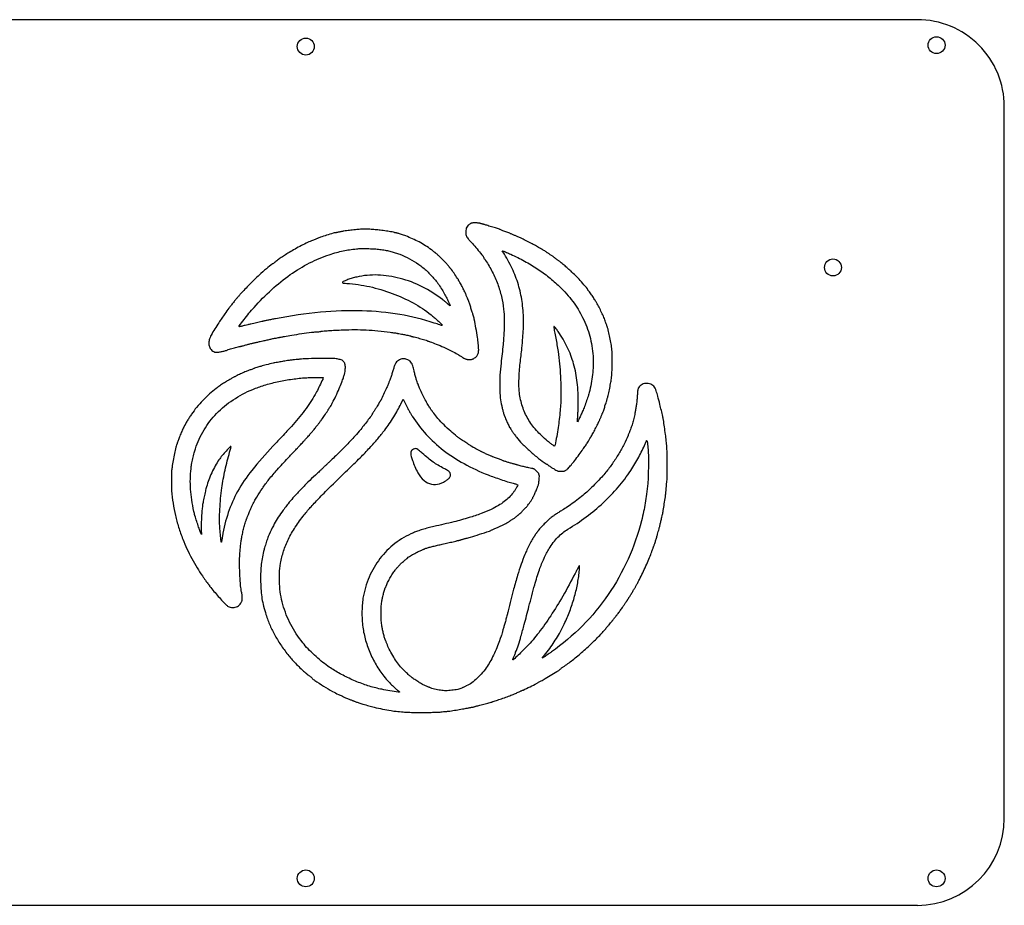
# Model space of a CAD drawing. Extents: x 5 to 268, y 5 to 120.
# Tile 2 of 2: x 140 to 268, y 5 to 120. Entities that reach past the tile are written whole.
import ezdxf

# ---------------------------------------------------------------- set-up
doc = ezdxf.new("R2010")
doc.units = 0
doc.header["$MEASUREMENT"] = 0
doc.layers.get('0').update_dxf_attribs({"linetype": 'CONTINUOUS'})

msp = doc.modelspace()

# ---------------------------------------------------------------- linework, layer by layer
at = {"color": 0}
for p, q in [((256.9, 120.28), (15.86, 120.28)), ((268.21, 16.38), (268.21, 108.97)), ((15.86, 5.08), (256.9, 5.08))]:
    msp.add_line(p, q, dxfattribs=at)
for points in [[(198.75, 93.75, 0.046555), (198.46, 93.53, 0.08357), (198.28, 93.3, 0.08225), (198.18, 93.03, 0.043864), (198.15, 92.66, 0.032468), (198.17, 92.33, 0.079231), (198.24, 92.1, 0.061978), (198.39, 91.88, 0.014221), (198.69, 91.53, -0.011032), (199.17, 91, -0.004946), (199.77, 90.27, -0.001101), (200.4, 89.51, -0.172236), (200.44, 89.4, 0.141614), (200.44, 89.39, 0.001115), (200.52, 89.26, 0.003955), (200.61, 89.12, 0.002518), (200.72, 88.96, -0.02963), (201.6, 87.47, -0.029681), (202.3, 85.89, -0.030129), (202.79, 84.26, -0.032907), (203.07, 82.63, -0.021473), (203.15, 81.29, -0.016143), (203.13, 79.82, -0.012414), (203, 78.01, -0.005293), (202.74, 75.6, 0.013249), (202.6, 74.05, 0.017528), (202.56, 72.64, 0.019502), (202.62, 71.38, 0.029811), (202.77, 70.29, 0.007584), (202.88, 69.83, 0.007487), (202.99, 69.36, 0.007589), (203.11, 68.96, 0.024607), (203.2, 68.69, -0.001027), (203.23, 68.63, -0.001365), (203.25, 68.58, -0.000963), (203.27, 68.53, -0.01377), (203.27, 68.52, 0.026358), (203.39, 68.23, 0.006008), (203.61, 67.75, 0.001369), (203.86, 67.24, 0.285518), (203.91, 67.21, -0.115815), (203.93, 67.21, -0.100468), (203.94, 67.2, -0.093274), (203.95, 67.18, -0.084461), (203.95, 67.16, 0.142873), (203.98, 67.07, 0.004278), (204.2, 66.72, 0.008871), (204.46, 66.35, 0.008685), (204.74, 65.98, 0.030655), (205.48, 65.12, 0.015554), (206.51, 64.14, 0.015526), (207.61, 63.21, 0.026327), (208.6, 62.51, -0.004422), (208.72, 62.44, -0.00626), (208.82, 62.37, -0.003758), (208.91, 62.31, -0.085111), (208.93, 62.29, 0.101101), (208.97, 62.24, 0.000889), (209.36, 62, 0.003476), (209.73, 61.78, 0.009287), (210, 61.62, 0.053281), (210.1, 61.58, 0.034129), (210.21, 61.55, 0.026333), (210.37, 61.54, 0.012123), (210.56, 61.53, 0.010277), (210.8, 61.54, 0.045503), (210.94, 61.56, 0.062517), (211.05, 61.6, 0.031529), (211.17, 61.67, 0.051743), (211.46, 61.91, 0.014944), (211.84, 62.34, 0.01221), (212.32, 62.92, 0.005749), (212.9, 63.7, 0.002741), (213.4, 64.39, 0.008976), (213.73, 64.86, 0.009818), (214.01, 65.31, 0.003808), (214.4, 65.95, 0.007761), (214.67, 66.43, 0.003987), (215, 67.05, 0.001652), (215.33, 67.67, 0.064208), (215.38, 67.81, -0.054263), (215.39, 67.83, -0.003374), (215.41, 67.88, -0.004962), (215.44, 67.93, -0.003658), (215.47, 67.99, 0.015513), (215.51, 68.07, 0.003709), (215.57, 68.22, 0.003808), (215.64, 68.38, 0.00376), (215.71, 68.54, -0.002275), (215.78, 68.71, -0.002039), (215.85, 68.89, -0.002044), (215.91, 69.04, -0.006399), (215.96, 69.15, 0.021132), (216.01, 69.26, 0.00378), (216.09, 69.49, 0.004077), (216.18, 69.75, 0.003671), (216.26, 70.03, -0.000657), (216.35, 70.31, -0.000653), (216.44, 70.59, -0.00064), (216.52, 70.83, -0.002559), (216.56, 70.98, 0.025424), (216.67, 71.37, 0.004015), (216.84, 72.14, 0.004804), (216.99, 72.96, 0.010107), (217.1, 73.59, 0.023539), (217.17, 74.41, 0.008787), (217.21, 75.57, 0.008698), (217.2, 76.73, 0.025719), (217.14, 77.51, 0.01125), (217.03, 78.29, 0.008165), (216.86, 79.14, 0.006935), (216.69, 79.92, 0.043539), (216.57, 80.3, -0.015221), (216.54, 80.37, -0.001329), (216.48, 80.53, -0.001744), (216.41, 80.73, -0.001355), (216.34, 80.95, 0.016936), (216.12, 81.53, 0.010095), (215.82, 82.2, 0.009972), (215.49, 82.88, 0.013627), (215.17, 83.47, 0.011102), (214.91, 83.88, 0.005875), (214.58, 84.38, 0.003195), (214.25, 84.87, 0.067142), (214.13, 85, -0.032802), (214.1, 85.02, -0.034881), (214.07, 85.06, -0.037259), (214.06, 85.09, -0.115124), (214.05, 85.11, 0.179748), (214, 85.26, 0.002635), (213.37, 85.98, 0.00789), (212.72, 86.69, 0.012504), (212.14, 87.28, 0.006263), (211.76, 87.63, 0.006902), (211.39, 87.96, 0.00584), (210.97, 88.33, 0.002798), (210.41, 88.78, 0.006436), (210.32, 88.86, 0.003049), (210.19, 88.95, 0.003021), (210.06, 89.05, 0.004272), (209.94, 89.13, -0.004267), (209.83, 89.21, -0.004962), (209.73, 89.29, -0.004431), (209.64, 89.35, -0.029458), (209.6, 89.39, 0.043986), (209.56, 89.43, 0.004124), (209.44, 89.51, 0.005266), (209.3, 89.6, 0.004117), (209.14, 89.7, -0.003754), (208.99, 89.8, -0.004848), (208.85, 89.89, -0.003716), (208.73, 89.97, -0.042269), (208.69, 90, 0.056677), (208.6, 90.08, 0.002318), (208.23, 90.3, 0.003717), (207.77, 90.56, 0.001983), (207.2, 90.89, 0.008045), (206.63, 91.2, 0.004462), (205.93, 91.56, 0.004172), (205.26, 91.89, 0.016182), (204.83, 92.08, -0.003104), (204.67, 92.15, -0.001901), (204.49, 92.22, -0.001905), (204.3, 92.3, -0.003391), (204.15, 92.37, 0.00944), (203.99, 92.44, 0.003313), (203.75, 92.54, 0.003288), (203.48, 92.64, 0.003844), (203.22, 92.74, -0.003041), (202.99, 92.82, -0.004371), (202.78, 92.9, -0.002377), (202.61, 92.97, -0.067431), (202.57, 92.99, 0.08296), (202.52, 93.02, 0.001674), (202.28, 93.1, 0.003913), (202, 93.19, 0.002614), (201.67, 93.29, -0.001101), (201.33, 93.39, -0.001258), (201.01, 93.49, -0.001136), (200.74, 93.57, -0.007145), (200.6, 93.62, 0.008517), (200.5, 93.65, 0.007081), (200.39, 93.68, 0.00716), (200.29, 93.71, 0.019171), (200.21, 93.72, -0.013987), (200.15, 93.74, -0.00913), (200.08, 93.76, -0.009185), (200, 93.78, -0.017302), (199.95, 93.8, 0.061624), (199.87, 93.81, 0.009671), (199.73, 93.83, 0.010624), (199.55, 93.84, 0.009092), (199.36, 93.84, 0.009082), (199.13, 93.84, 0.028652), (198.97, 93.82, 0.042285), (198.85, 93.79, 0.056875)], [(183.8, 92.96, 0.003256), (183.39, 92.92, 0.004641), (183.02, 92.87, 0.004641), (182.65, 92.82, 0.003255), (182.23, 92.76, 0.00642), (182.16, 92.74, 0.001593), (182.04, 92.72, 0.001629), (181.9, 92.69, 0.001633), (181.76, 92.66, -0.002724), (181.61, 92.63, -0.002266), (181.46, 92.61, -0.002287), (181.32, 92.58, -0.006199), (181.22, 92.56, 0.034581), (180.88, 92.49, 0.003154), (180.05, 92.24, 0.003619), (179.24, 91.98, 0.026199), (178.86, 91.83, -0.005277), (178.74, 91.78, -0.001166), (178.55, 91.7, -0.001212), (178.33, 91.61, -0.001166), (178.1, 91.51, 0.015159), (177.39, 91.2, 0.00906), (176.56, 90.78, 0.008985), (175.73, 90.33, 0.012876), (175.02, 89.9, 0.003238), (174.42, 89.51, 0.004356), (173.89, 89.15, 0.002486), (173.44, 88.84, 0.060652), (173.33, 88.74, -0.043694), (173.3, 88.71, -0.0054), (173.22, 88.65, -0.006345), (173.12, 88.57, -0.005208), (173.01, 88.5, 0.022618), (172.21, 87.88, 0.012111), (171.26, 87.04, 0.010271), (170.19, 86, 0.006298), (168.96, 84.73, 0.009076), (168.9, 84.67, 0.002043), (168.81, 84.56, 0.002118), (168.71, 84.44, 0.00205), (168.61, 84.32, -0.001462), (168.51, 84.2, -0.002119), (168.42, 84.1, -0.001069), (168.35, 84.01, -0.035626), (168.33, 83.99, 0.045035), (168.24, 83.9, 0.001557), (167.93, 83.51, 0.003278), (167.61, 83.1, 0.004908), (167.34, 82.74, 0.003013), (166.82, 82.03, 0.005786), (166.41, 81.45, 0.005511), (166.01, 80.85, 0.002467), (165.49, 80.05, 0.021668), (165.03, 79.25, 0.054749), (164.78, 78.62, 0.077224), (164.72, 78.1, 0.099671), (164.84, 77.64, 0.058372), (165.01, 77.36, 0.082205), (165.23, 77.16, 0.082508), (165.5, 77.05, 0.059266), (165.82, 77.01, 0.051331), (166.03, 77.03, 0.006459), (166.46, 77.13, 0.006668), (166.9, 77.23, 0.047712), (167.1, 77.31, -0.04378), (167.23, 77.36, -0.000894), (167.89, 77.54, -0.001943), (168.52, 77.71, -0.013801), (168.83, 77.78, 0.00885), (168.94, 77.81, 0.004769), (169.08, 77.84, 0.002242), (169.3, 77.9, 0.000298), (169.76, 78.03, -0.004083), (169.96, 78.08, -0.002763), (170.19, 78.14, -0.002784), (170.41, 78.2, -0.005555), (170.59, 78.24, 0.00193), (170.77, 78.27, 0.001022), (170.98, 78.32, 0.001017), (171.2, 78.37, 0.001575), (171.39, 78.42, -0.002027), (171.78, 78.51, -0.000868), (172.31, 78.62, -0.000695), (172.81, 78.74, -0.005144), (173.05, 78.79, -0.002113), (173.25, 78.83, -0.001067), (173.5, 78.87, -0.001001), (173.73, 78.92, -0.003805), (173.88, 78.94, 0.005624), (173.97, 78.96, 0.00089), (174.14, 78.99, 0.000987), (174.35, 79.03, 0.000863), (174.56, 79.07, -0.009833), (175.51, 79.24, -0.003984), (176.81, 79.44, -0.003173), (178.08, 79.61, -0.024297), (178.68, 79.66, 0.014118), (178.84, 79.67, 0.006162), (179.05, 79.69, 0.004392), (179.25, 79.72, 0.046523), (179.33, 79.74, -0.060158), (179.53, 79.78, -0.00216), (180.29, 79.83, -0.004006), (181.18, 79.89, -0.002964), (182.17, 79.93, -0.011028), (183.69, 79.96, -0.011632), (185.2, 79.92, -0.011389), (186.72, 79.81, -0.00969), (188.33, 79.62, -0.001425), (188.63, 79.58, -0.002061), (188.9, 79.54, -0.001056), (189.13, 79.51, -0.033919), (189.18, 79.5, 0.021936), (189.22, 79.49, 0.005146), (189.29, 79.47, 0.005293), (189.37, 79.46, 0.00518), (189.46, 79.45, -0.014477), (189.79, 79.39, -0.003859), (190.32, 79.28, -0.001691), (190.88, 79.16, -0.066598), (191, 79.12, 0.038268), (191.04, 79.1, 0.012872), (191.1, 79.08, 0.012721), (191.18, 79.06, 0.014227), (191.25, 79.04, -0.021159), (191.63, 78.96, -0.004481), (192.3, 78.78, -0.001867), (193, 78.58, -0.091739), (193.12, 78.51, 0.067811), (193.16, 78.5, 0.00578), (193.26, 78.46, 0.007566), (193.37, 78.42, 0.005789), (193.5, 78.38, -0.021762), (194.29, 78.09, -0.009376), (195.31, 77.66, -0.009421), (196.32, 77.17, -0.019243), (197.09, 76.75, -0.000307), (197.22, 76.67, -0.000113), (197.4, 76.57, -0.000112), (197.59, 76.45, -0.000135), (197.77, 76.34, 0.008378), (198.05, 76.18, 0.051314), (198.2, 76.12, 0.060343), (198.35, 76.09, 0.01411), (198.6, 76.08, 0.010607), (198.83, 76.09, 0.043969), (198.97, 76.1, 0.060045), (199.08, 76.14, 0.032544), (199.2, 76.21, 0.060052), (199.57, 76.52, 0.114902), (199.76, 76.86, 0.078268), (199.83, 77.33, 0.017392), (199.78, 78.14, 0.016635), (199.68, 78.95, 0.005299), (199.48, 80.14, 0.004316), (199.26, 81.32, 0.033331), (199.11, 81.86, 0.000837), (199.1, 81.88, 0.000347), (199.09, 81.92, 0.000344), (199.08, 81.95, 0.000444), (199.07, 81.98, -0.009395), (199.05, 82.04, -0.000344), (198.99, 82.24, -0.000628), (198.91, 82.48, -0.000441), (198.83, 82.76, 0.001829), (198.75, 83.03, 0.002326), (198.67, 83.29, 0.001818), (198.6, 83.5, 0.019275), (198.56, 83.58, -0.001898), (198.54, 83.64, -0.002461), (198.52, 83.69, -0.00185), (198.51, 83.73, -0.022114), (198.5, 83.74, 0.028362), (198.5, 83.76, 0.001193), (198.47, 83.82, 0.002054), (198.44, 83.89, 0.001458), (198.41, 83.97, -0.002549), (198.36, 84.07, -0.000777), (198.29, 84.23, -0.000778), (198.22, 84.41, -0.00085), (198.15, 84.58, 0.015184), (197.96, 84.99, 0.005903), (197.68, 85.55, 0.003156), (197.39, 86.1, 0.07129), (197.28, 86.25, -0.030506), (197.26, 86.27, -0.031089), (197.24, 86.31, -0.032708), (197.22, 86.33, -0.099933), (197.22, 86.36, 0.149248), (197.19, 86.46, 0.001472), (196.73, 87.13, 0.002954), (196.3, 87.77, 0.06199), (196.14, 87.94, -0.035324), (196.11, 87.97, -0.007076), (196.06, 88.03, -0.007447), (196.01, 88.1, -0.006888), (195.95, 88.17, 0.029064), (195.68, 88.5, 0.006572), (195.17, 89.03, 0.006545), (194.65, 89.55, 0.029521), (194.33, 89.83, -0.006), (194.27, 89.88, -0.007409), (194.22, 89.92, -0.006226), (194.17, 89.96, -0.053146), (194.15, 89.98, 0.068782), (194.13, 90, 0.001326), (194, 90.1, 0.003176), (193.85, 90.22, 0.00212), (193.68, 90.35, 0.019122), (192.91, 90.88, 0.018889), (192.1, 91.36, 0.018604), (191.24, 91.77, 0.017294), (190.34, 92.14, 0.000935), (189.79, 92.33, 0.007033), (189.53, 92.42, 0.014491), (189.35, 92.47, 0.016441), (189.18, 92.51, -0.009402), (189.12, 92.53, -0.004676), (189.05, 92.54, -0.004639), (188.97, 92.56, -0.006797), (188.9, 92.58, 0.032195), (188.56, 92.66, 0.004235), (187.82, 92.78, 0.005347), (187.03, 92.89, 0.009124), (186.37, 92.96, 0.009223), (185.68, 93.01, 0.01359), (185.07, 93.03, 0.013816), (184.47, 93.01, 0.010012)], [(187.15, 90.38, -0.011099), (187.81, 90.27, -0.013963), (188.41, 90.13, -0.014481), (188.98, 89.96, -0.013772), (189.56, 89.76, -0.031284), (190.85, 89.18, -0.032936), (192.03, 88.45, -0.032851), (193.11, 87.56, -0.030789), (194.08, 86.53, -0.018095), (194.52, 85.97, -0.013483), (194.96, 85.32, -0.013568), (195.36, 84.65, -0.019641), (195.67, 84.04, 0.000202), (195.76, 83.86, 0.000166), (195.85, 83.67, 0.000167), (195.93, 83.49, 0.000444), (195.99, 83.36, -0.005295), (196.04, 83.26, -0.007415), (196.08, 83.17, -0.004723), (196.11, 83.09, -0.092937), (196.11, 83.07, -0.612813), (196.1, 83.06, -0.008583), (196.03, 83.12, -0.01261), (195.94, 83.19, -0.006836), (195.83, 83.29, 0.007855), (195.69, 83.41, 0.003622), (195.51, 83.56, 0.003586), (195.32, 83.72, 0.004966), (195.14, 83.86, 0.048664), (192.48, 85.54, 0.052306), (189.6, 86.63, 0.05492), (186.7, 87.06, 0.066051), (183.96, 86.8, 0.015004), (183.37, 86.65, 0.015503), (182.8, 86.46, 0.013491), (182.32, 86.27, 0.096032), (182.12, 86.13, 0.246438), (182.1, 86.08, 0.287203), (182.14, 86.04, 0.046421), (182.29, 86.01, 0.003788), (182.67, 85.98, -0.037512), (185.63, 85.55, -0.034207), (188.58, 84.67, -0.034919), (191.31, 83.43, -0.044334), (193.63, 81.89, -0.010254), (194.04, 81.55, -0.006926), (194.49, 81.15, -0.005238), (194.9, 80.77, -0.04715), (195.06, 80.58, -0.36377), (195.05, 80.53, -0.261815), (194.99, 80.51, -0.023125), (194.77, 80.58, -0.00116), (194.06, 80.81, 0.041397), (189.58, 81.93, 0.033644), (184.66, 82.4, 0.0307), (179.27, 82.22, 0.023171), (173.4, 81.38, 0.001272), (172.87, 81.28, 0.001554), (172.38, 81.18, 0.001298), (171.96, 81.09, 0.011024), (171.77, 81.05, -0.004813), (171.6, 81.01, -0.000946), (171.29, 80.94, -0.001003), (170.93, 80.86, -0.00093), (170.57, 80.77, 0.002094), (170.18, 80.69, 0.00185), (169.79, 80.59, 0.001857), (169.43, 80.51, 0.005645), (169.19, 80.45, -0.006478), (169.01, 80.4, -0.010151), (168.85, 80.36, -0.004628), (168.72, 80.34, -0.245791), (168.69, 80.35, -0.373099), (168.69, 80.45, -0.002235), (169.3, 81.26, -0.00853), (169.95, 82.09, -0.009644), (170.61, 82.86, -0.027385), (172.9, 85.17, -0.031498), (175.32, 87.11, -0.033295), (177.84, 88.63, -0.039795), (180.39, 89.7, -0.01053), (181.34, 90, -0.015368), (182.2, 90.21, -0.016109), (183.03, 90.36, -0.013489), (183.92, 90.47, -0.022706), (184.59, 90.51, -0.008594), (185.53, 90.5, -0.008623), (186.47, 90.45, -0.021871)], [(204.01, 89.76, -0.019494), (205.8, 88.87, -0.021829), (207.45, 87.88, -0.022566), (208.96, 86.78, -0.024309), (210.33, 85.58, -0.017954), (211.26, 84.61, -0.021463), (212.06, 83.63, -0.022186), (212.75, 82.61, -0.021998), (213.35, 81.53, -0.024103), (213.88, 80.33, -0.025713), (214.28, 79.11, -0.025456), (214.56, 77.84, -0.022672), (214.72, 76.5, -0.024465), (214.74, 75.5, -0.018322), (214.67, 74.4, -0.017383), (214.52, 73.24, -0.016086), (214.28, 72.06, -0.016858), (214.12, 71.47, -0.007751), (213.87, 70.72, -0.007764), (213.6, 69.96, -0.013448), (213.34, 69.34, -0.004699), (213.12, 68.85, -0.005519), (212.91, 68.39, -0.001159), (212.7, 67.98, -0.5584), (212.68, 67.97, -0.174936), (212.67, 67.99, -0.001543), (212.68, 68.11, -0.005094), (212.69, 68.25, -0.003237), (212.7, 68.42, 0.008798), (212.72, 68.66, 0.001904), (212.74, 69.07, 0.001986), (212.76, 69.54, 0.001898), (212.77, 70.03, 0.030392), (212.69, 72.76, 0.040467), (212.26, 75.21, 0.043179), (211.48, 77.42, 0.043566), (210.33, 79.47, 0.004345), (210.02, 79.92, 0.016494), (209.81, 80.19, 0.018393), (209.66, 80.36, 0.422615), (209.6, 80.36, 0.238702), (209.59, 80.33, 0.001784), (209.64, 80.03, 0.006106), (209.7, 79.69, 0.003817), (209.77, 79.28, -0.009536), (210.09, 77.53, -0.012222), (210.32, 75.91, -0.012551), (210.45, 74.31, -0.011092), (210.52, 72.64, -0.005764), (210.53, 71.4, -0.010626), (210.5, 70.39, -0.01115), (210.43, 69.42, -0.007153), (210.31, 68.29, -0.007016), (210.16, 67.22, -0.005676), (209.98, 66.07, -0.001768), (209.78, 64.96, -0.139564), (209.7, 64.81, -0.38439), (209.66, 64.8, -0.003117), (209.36, 65.03, -0.008767), (209, 65.3, -0.005111), (208.59, 65.64, -0.040243), (207.17, 67.04, -0.052176), (206.14, 68.54, -0.053936), (205.46, 70.17, -0.047666), (205.1, 71.98, -0.021575), (205.07, 72.69, -0.011267), (205.08, 73.56, -0.010351), (205.13, 74.54, -0.008804), (205.23, 75.58, 0.00212), (205.45, 77.55, 0.006047), (205.57, 78.93, 0.008426), (205.64, 80.01, 0.011322), (205.66, 80.98, 0.031617), (205.51, 83.34, 0.037242), (205.07, 85.54, 0.037093), (204.3, 87.64, 0.030931), (203.18, 89.76), (202.9, 90.22), (203.09, 90.15, -0.013269), (203.2, 90.11, -0.001713), (203.44, 90.01, -0.001999), (203.71, 89.89, -0.001667)], [(176.77, 76.13, 0.002622), (176.3, 76.08, 0.003052), (175.86, 76.04, 0.003061), (175.42, 75.99, 0.002668), (174.96, 75.93, 0.007769), (174.61, 75.87, 0.001554), (173.97, 75.76, 0.001068), (173.33, 75.65, 0.016778), (173.11, 75.61, 0.002399), (172.2, 75.38, 0.004865), (171.49, 75.18, 0.005269), (170.95, 75.03, 0.029632), (170.67, 74.93, -0.011776), (170.58, 74.89, -0.001949), (170.4, 74.82, -0.00214), (170.2, 74.75, -0.001891), (169.99, 74.67, 0.014673), (169.57, 74.51, 0.005149), (168.99, 74.26, 0.004737), (168.42, 74, 0.022258), (168.1, 73.83, -0.004992), (168.04, 73.8, -0.000582), (167.9, 73.72, -0.000699), (167.73, 73.63, -0.000572), (167.56, 73.53, 0.012038), (167.13, 73.28, 0.007302), (166.64, 72.98, 0.007167), (166.14, 72.64, 0.009091), (165.69, 72.32, 0.022698), (164.82, 71.6, 0.018078), (163.95, 70.75, 0.018163), (163.14, 69.85, 0.023825), (162.48, 68.97, 0.007187), (162.2, 68.55, 0.006233), (161.92, 68.11, 0.002213), (161.67, 67.68, 0.134539), (161.65, 67.6, -0.092576), (161.64, 67.57, -0.030154), (161.63, 67.54, -0.028873), (161.6, 67.5, -0.028814), (161.58, 67.47, 0.072246), (161.46, 67.29, 0.004523), (161.21, 66.72, 0.007418), (160.95, 66.12, 0.013991), (160.77, 65.63, -0.001608), (160.69, 65.41, -0.002068), (160.62, 65.21, -0.001581), (160.56, 65.04, -0.017933), (160.54, 64.98, 0.050108), (160.43, 64.65, 0.005047), (160.26, 63.86, 0.006625), (160.09, 62.94, 0.006857), (159.94, 62.04, 0.024931), (159.88, 61.48, 0.006978), (159.86, 60.59, 0.00732), (159.85, 59.68, 0.016734), (159.88, 59, 0.018121), (160.07, 57.37, 0.019607), (160.37, 55.8, 0.01951), (160.79, 54.26, 0.017575), (161.34, 52.69, 0.015414), (161.88, 51.46, 0.012935), (162.51, 50.19, 0.013153), (163.2, 48.98, 0.01845), (163.88, 47.94, -0.001618), (164, 47.77, -0.001355), (164.12, 47.59, -0.001367), (164.24, 47.42, -0.003753), (164.32, 47.3, 0.011629), (164.38, 47.21, 0.01704), (164.44, 47.13, 0.012485), (164.49, 47.07, 0.208548), (164.52, 47.06, -0.153602), (164.53, 47.06, -0.097993), (164.55, 47.04, -0.080563), (164.56, 47.02, -0.062298), (164.56, 47, 0.119751), (164.57, 46.96, 0.030188), (164.6, 46.92, 0.029061), (164.64, 46.86, 0.025743), (164.69, 46.81, -0.016135), (164.73, 46.76, -0.021049), (164.78, 46.72, -0.019212), (164.81, 46.68, -0.148847), (164.81, 46.65, 0.175334), (164.85, 46.56, 0.001409), (165.39, 45.91, 0.005481), (165.96, 45.25, 0.006213), (166.52, 44.63, 0.011398), (166.96, 44.18, 0.056932), (167.23, 43.96, 0.087789), (167.49, 43.86, 0.050242), (167.83, 43.82, 0.046975), (168.17, 43.85, 0.071686), (168.44, 43.95, 0.074032), (168.68, 44.12, 0.053858), (168.88, 44.37, 0.020431), (168.99, 44.54, 0.069513), (169.03, 44.66, 0.050872), (169.05, 44.8, 0.00746), (169.05, 45.1, 0.010431), (169.05, 45.31, 0.009155), (169.04, 45.52, 0.00924), (169.02, 45.7, 0.02709), (168.99, 45.83, -0.03454), (168.86, 46.64, -0.009266), (168.77, 47.92, -0.00979), (168.72, 49.31, -0.015629), (168.74, 50.49, -0.008967), (168.78, 51.09, -0.006927), (168.84, 51.74, -0.007029), (168.92, 52.38, -0.011065), (169.01, 52.92, -0.009515), (169.13, 53.52, -0.006766), (169.29, 54.19, -0.006222), (169.45, 54.8, -0.027909), (169.57, 55.15, 0.001522), (169.58, 55.18, 0.001657), (169.6, 55.21, 0.001553), (169.61, 55.24, 0.008172), (169.61, 55.25, -0.008855), (169.62, 55.27, -0.001679), (169.63, 55.29, -0.001792), (169.64, 55.32, -0.001645), (169.65, 55.35, 0.007385), (169.67, 55.4, 0.000465), (169.73, 55.55, 0.000685), (169.79, 55.73, 0.000509), (169.87, 55.93, -0.017227), (170.06, 56.41, -0.00798), (170.34, 57.01, -0.007928), (170.66, 57.63, -0.011562), (170.95, 58.17, -0.019537), (171.69, 59.31, -0.016187), (172.55, 60.47, -0.013632), (173.62, 61.74, -0.007449), (175.01, 63.24, 0.000104), (175.36, 63.61, 0.000096), (175.71, 63.99, 0.000096), (176.03, 64.33, 0.000317), (176.24, 64.55, -0.000186), (176.4, 64.71, -0.000283), (176.53, 64.86, -0.000099), (176.65, 64.98, -0.007411), (176.67, 65, 0.012998), (176.69, 65.02, 0.000062), (176.89, 65.24, 0.000288), (177.11, 65.49, 0.000182), (177.38, 65.78, 0.002658), (177.8, 66.25, 0.005662), (178.12, 66.62, 0.006132), (178.41, 66.98, 0.003742), (178.75, 67.41, -0.000827), (178.84, 67.52, -0.000411), (178.94, 67.65, -0.000407), (179.05, 67.79, -0.000598), (179.15, 67.92, 0.013354), (179.39, 68.24, 0.003149), (179.79, 68.81, 0.000589), (180.22, 69.43, 0.15152), (180.24, 69.5, -0.134264), (180.24, 69.52, -0.003577), (180.3, 69.61, -0.007235), (180.36, 69.71, -0.004861), (180.44, 69.82, 0.028018), (180.79, 70.41, 0.008882), (181.25, 71.32, 0.009185), (181.7, 72.3, 0.016321), (182.02, 73.12, 0.006519), (182.23, 73.7, 0.015796), (182.36, 74.14, 0.020554), (182.44, 74.5, 0.024492), (182.48, 74.85, 0.058242), (182.46, 75.4, 0.132368), (182.29, 75.77, 0.131474), (181.96, 76.01, 0.057097), (181.42, 76.15, 0.032933), (180.81, 76.2, 0.002933), (179.24, 76.2, 0.003865), (177.69, 76.18, 0.016875)], [(189.7, 76.11, 0.050287), (189.38, 75.96, 0.081143), (189.14, 75.76, 0.071294), (188.97, 75.48, 0.030901), (188.81, 75.07, -0.000025), (188.77, 74.94, -0.000006), (188.7, 74.72, -0.000007), (188.63, 74.47, -0.000007), (188.55, 74.22, -0.004021), (188.47, 73.98, -0.004261), (188.39, 73.74, -0.004068), (188.32, 73.53, -0.019416), (188.28, 73.42, 0.007161), (188.23, 73.31, 0.00191), (188.16, 73.14, 0.001936), (188.08, 72.94, 0.001996), (188, 72.74, -0.014169), (187.8, 72.27, -0.003748), (187.46, 71.54, -0.000947), (187.09, 70.76, -0.123422), (187.02, 70.68, 0.099855), (187, 70.66, 0.005319), (186.95, 70.58, 0.008174), (186.9, 70.48, 0.00585), (186.85, 70.38, -0.015812), (186.72, 70.15, -0.006823), (186.54, 69.85, -0.006419), (186.33, 69.52, -0.00596), (186.11, 69.19, 0.007151), (186.05, 69.11, 0.010126), (186.01, 69.03, 0.006598), (185.97, 68.97, 0.127719), (185.97, 68.94, -0.162147), (185.94, 68.87, -0.000868), (185.47, 68.25, -0.00412), (184.98, 67.61, -0.004465), (184.49, 66.99, -0.014491), (183.72, 66.09, -0.007287), (182.69, 64.99, -0.00691), (181.53, 63.83, -0.006914), (180.34, 62.69, 0.001052), (180.04, 62.41, 0.001102), (179.75, 62.14, 0.001056), (179.5, 61.9, 0.004895), (179.35, 61.76, -0.004484), (179.22, 61.63, -0.00143), (179.02, 61.44, -0.001427), (178.8, 61.23, -0.001592), (178.58, 61.03, 0.009352), (177.62, 60.12, 0.006973), (176.6, 59.07, 0.007), (175.67, 58.07, 0.017788), (175.04, 57.31, 0.008557), (174.21, 56.21, 0.018887), (173.62, 55.34, 0.02004), (173.12, 54.45, 0.010921), (172.58, 53.33, 0.021708), (172.42, 52.93, 0.005245), (172.19, 52.26, 0.005497), (171.97, 51.58, 0.017035), (171.85, 51.12, 0.015443), (171.65, 50.14, 0.017795), (171.52, 49.21, 0.017164), (171.46, 48.23, 0.012674), (171.46, 47.15, 0.014038), (171.52, 45.98, 0.021294), (171.64, 44.96, 0.02182), (171.85, 43.97, 0.015815), (172.16, 42.89, 0.023633), (172.69, 41.48, 0.024389), (173.35, 40.14, 0.023642), (174.16, 38.83, 0.019603), (175.14, 37.52, 0.015393), (175.57, 37.01, 0.008482), (176.14, 36.41, 0.008447), (176.72, 35.84, 0.019133), (177.17, 35.43, -0.004995), (177.26, 35.36, -0.00582), (177.35, 35.29, -0.005201), (177.42, 35.22, -0.034623), (177.45, 35.19, 0.04921), (177.48, 35.15, 0.005268), (177.57, 35.08, 0.006445), (177.68, 35, 0.005143), (177.8, 34.91, -0.004648), (177.92, 34.82, -0.005855), (178.03, 34.74, -0.004729), (178.12, 34.66, -0.045803), (178.15, 34.63, 0.073922), (178.51, 34.32, 0.00507), (179.66, 33.59, 0.007629), (180.82, 32.9, 0.026748), (181.59, 32.51, -0.003116), (181.73, 32.44, -0.001192), (181.92, 32.36, -0.00118), (182.13, 32.26, -0.001449), (182.32, 32.17, 0.006462), (182.52, 32.08, 0.004468), (182.75, 31.98, 0.004506), (182.97, 31.89, 0.009212), (183.15, 31.82, -0.003084), (183.31, 31.76, -0.00304), (183.46, 31.7, -0.002987), (183.6, 31.65, -0.011639), (183.68, 31.61, 0.027378), (183.84, 31.55, 0.002806), (184.23, 31.42, 0.002726), (184.78, 31.25, 0.000958), (185.56, 31.02, 0.019284), (186.23, 30.84, 0.004781), (187.33, 30.61, 0.00473), (188.44, 30.4, 0.020141), (189.11, 30.31, 0.004486), (189.99, 30.23, 0.008398), (190.7, 30.19, 0.007921), (191.44, 30.17, 0.003528), (192.42, 30.16, 0.003353), (193.11, 30.16, 0.003315), (193.81, 30.18, 0.003308), (194.42, 30.2, 0.011818), (194.81, 30.22, -0.000049), (195.1, 30.25, -0.000055), (195.39, 30.28, -0.000051), (195.63, 30.3, -0.000286), (195.76, 30.31, 0.017955), (196.08, 30.35, 0.001478), (196.89, 30.48, 0.002194), (197.73, 30.62, 0.004607), (198.38, 30.74, -0.001394), (198.59, 30.78, -0.001631), (198.79, 30.82, -0.001438), (198.96, 30.85, -0.009988), (199.04, 30.86, 0.021416), (199.12, 30.87, 0.005313), (199.24, 30.9, 0.005424), (199.38, 30.94, 0.005417), (199.52, 30.98, -0.004642), (199.7, 31.03, -0.001159), (200, 31.11, -0.001184), (200.34, 31.2, -0.00119), (200.69, 31.29, 0.002055), (201.01, 31.37, 0.002747), (201.31, 31.45, 0.001916), (201.56, 31.52, 0.028412), (201.64, 31.55, -0.013427), (201.73, 31.58, -0.000833), (201.98, 31.67, -0.001234), (202.28, 31.78, -0.000914), (202.62, 31.89, 0.004917), (203.36, 32.15, 0.006276), (204.03, 32.4, 0.006947), (204.62, 32.64, 0.012618), (205.09, 32.85, -0.003078), (205.25, 32.92, -0.004639), (205.39, 32.99, -0.001937), (205.51, 33.04, -0.102807), (205.53, 33.05, 0.114758), (205.61, 33.06, 0.000353), (206.51, 33.51, 0.000314), (207.42, 33.95, 0.130867), (207.47, 34, -0.114071), (207.49, 34.02, -0.002825), (207.62, 34.1, -0.005958), (207.77, 34.18, -0.004005), (207.95, 34.27, 0.015335), (208.47, 34.56, 0.003592), (209.34, 35.08, 0.00148), (210.24, 35.64, 0.070315), (210.41, 35.78, -0.048531), (210.45, 35.81, -0.003474), (210.56, 35.9, -0.004859), (210.69, 35.99, -0.00365), (210.84, 36.09, 0.019877), (212.03, 36.97, 0.011416), (213.39, 38.11, 0.011335), (214.73, 39.34, 0.016821), (215.84, 40.48, 0.002807), (216.18, 40.87, 0.003073), (216.52, 41.25, 0.00319), (216.8, 41.58, 0.00984), (216.99, 41.81, -0.003739), (217.07, 41.91, -0.004548), (217.15, 42.01, -0.003849), (217.21, 42.08, -0.031473), (217.24, 42.11, 0.037758), (217.27, 42.15, 0.004048), (217.34, 42.23, 0.004964), (217.42, 42.33, 0.003976), (217.5, 42.45, -0.003285), (217.59, 42.56, -0.003785), (217.67, 42.67, -0.003401), (217.74, 42.75, -0.02194), (217.78, 42.8, 0.032001), (217.91, 42.95, 0.002592), (218.21, 43.37, 0.003858), (218.53, 43.81, 0.008605), (218.75, 44.15, -0.003697), (218.85, 44.3, -0.004646), (218.95, 44.44, -0.003744), (219.03, 44.55, -0.036304), (219.06, 44.59, 0.036717), (219.09, 44.63, 0.01231), (219.13, 44.69, 0.012174), (219.17, 44.75, 0.01362), (219.21, 44.82, -0.015757), (219.25, 44.9, -0.006351), (219.31, 45, -0.006277), (219.38, 45.11, -0.007912), (219.45, 45.2, 0.012763), (219.53, 45.32, 0.004029), (219.64, 45.5, 0.004021), (219.76, 45.71, 0.004454), (219.88, 45.91, -0.002893), (219.99, 46.1, -0.003777), (220.09, 46.27, -0.002812), (220.17, 46.41, -0.034732), (220.21, 46.46, 0.050292), (220.25, 46.52, 0.000983), (220.42, 46.85, 0.00235), (220.62, 47.23, 0.001573), (220.85, 47.67, 0.00726), (221.27, 48.53, 0.006259), (221.69, 49.45, 0.006457), (222.06, 50.33, 0.011494), (222.34, 51.06, -0.001557), (222.41, 51.25, -0.001402), (222.48, 51.44, -0.001404), (222.55, 51.62, -0.004436), (222.59, 51.74, 0.011596), (222.64, 51.86, 0.003159), (222.7, 52.05, 0.003194), (222.78, 52.27, 0.003318), (222.84, 52.49, -0.000045), (222.91, 52.72, -0.000036), (222.99, 52.96, -0.000036), (223.05, 53.18, -0.000094), (223.1, 53.34, 0.005468), (223.2, 53.69, 0.004713), (223.3, 54.06, 0.004264), (223.4, 54.47, 0.002948), (223.51, 54.93, -0.000185), (223.57, 55.17, -0.000125), (223.63, 55.45, -0.000126), (223.7, 55.72, -0.000252), (223.74, 55.93, 0.015889), (223.84, 56.42, 0.002969), (223.98, 57.31, 0.003113), (224.12, 58.21, 0.013536), (224.18, 58.75, -0.002155), (224.19, 58.89, -0.000884), (224.21, 59.09, -0.000874), (224.23, 59.31, -0.00112), (224.25, 59.51, 0.017441), (224.35, 60.84, 0.01016), (224.37, 62.45, 0.010082), (224.33, 64.09, 0.014733), (224.23, 65.53, 0.006156), (224.13, 66.34, 0.00356), (224, 67.31, 0.002942), (223.86, 68.22, 0.019303), (223.78, 68.67, 0.001887), (223.4, 70.24, 0.005972), (223.13, 71.29, 0.007315), (222.92, 72.01, 0.047256), (222.78, 72.36, 0.145277), (222.36, 72.8, 0.122769), (221.73, 72.97, 0.121443), (221.09, 72.83, 0.140388), (220.63, 72.41, 0.062692), (220.57, 72.27, 0.036492), (220.53, 72.09, 0.018382), (220.49, 71.81, 0.002978), (220.45, 71.25, -0.007172), (220.4, 70.66, -0.00792), (220.33, 70.08, -0.008453), (220.25, 69.55, -0.012822), (220.16, 69.09, -0.0079), (220, 68.42, -0.007214), (219.82, 67.73, -0.006828), (219.64, 67.13, -0.030546), (219.51, 66.78, 0.008769), (219.47, 66.7, 0.001759), (219.41, 66.55, 0.001859), (219.33, 66.37, 0.001734), (219.26, 66.18, -0.026682), (218.76, 65.06, -0.016552), (218.05, 63.81, -0.01611), (217.24, 62.55, -0.01903), (216.38, 61.41, -0.015), (215.83, 60.78, -0.00702), (215.09, 59.99, -0.006999), (214.32, 59.23, -0.016084), (213.73, 58.69, -0.010087), (213, 58.09, -0.007684), (212.19, 57.47, -0.00782), (211.38, 56.9, -0.014244), (210.71, 56.47, 0.003181), (210.24, 56.18, 0.004719), (209.84, 55.92, 0.00541), (209.5, 55.69, 0.011172), (209.25, 55.51, 0.028139), (208.9, 55.22, 0.007239), (208.37, 54.7, 0.006055), (207.86, 54.18, 0.048013), (207.66, 53.92, -0.010822), (207.6, 53.83, -0.007076), (207.53, 53.73, -0.007118), (207.46, 53.64, -0.013516), (207.4, 53.57, 0.018838), (207.34, 53.5, 0.008975), (207.27, 53.4, 0.008882), (207.19, 53.29, 0.012477), (207.13, 53.19, -0.006983), (207.08, 53.1, -0.006885), (207.02, 53.01, -0.00679), (206.97, 52.93, -0.026101), (206.93, 52.88, 0.058147), (206.79, 52.67, 0.003956), (206.45, 52.01, 0.006281), (206.11, 51.31, 0.010335), (205.84, 50.71, 0.015348), (205.35, 49.43, 0.012263), (204.89, 48.02, 0.008487), (204.38, 46.18, 0.002661), (203.68, 43.4, -0.003879), (203.57, 42.98, -0.001803), (203.42, 42.44, -0.001786), (203.27, 41.87, -0.002491), (203.12, 41.36, 0.000171), (202.99, 40.91, 0.000252), (202.88, 40.52, 0.000115), (202.78, 40.18, 0.004773), (202.76, 40.1, -0.018461), (202.75, 40.06, -0.015586), (202.73, 40.02, -0.015868), (202.71, 39.98, -0.041544), (202.7, 39.95, 0.054767), (202.68, 39.92, 0.009203), (202.65, 39.86, 0.009976), (202.62, 39.78, 0.008711), (202.6, 39.7, -0.020824), (202.29, 38.83, -0.013926), (201.87, 37.86, -0.014003), (201.4, 36.92, -0.023349), (200.95, 36.16, -0.028498), (200.34, 35.34, -0.029637), (199.64, 34.61, -0.03153), (198.92, 34.02, -0.049374), (198.22, 33.61, 0.000384), (198.07, 33.54, 0.000336), (197.9, 33.46, 0.000338), (197.75, 33.39, 0.001007), (197.65, 33.34, -0.058004), (197.1, 33.16, -0.024464), (196.33, 33.04, -0.024484), (195.53, 32.99, -0.040957), (194.86, 33.04, -0.012232), (194.49, 33.11, -0.009842), (194.1, 33.2, -0.009421), (193.75, 33.29, -0.036886), (193.54, 33.37, 0.006048), (193.45, 33.41, 0.001321), (193.29, 33.47, 0.001375), (193.11, 33.55, 0.001319), (192.93, 33.62, -0.027046), (192.52, 33.81, -0.013028), (192.03, 34.1, -0.012793), (191.52, 34.43, -0.016653), (191.07, 34.76, -0.018171), (190.75, 35.02, -0.007882), (190.35, 35.4, -0.007897), (189.95, 35.8, -0.017443), (189.67, 36.11, -0.024721), (189.16, 36.77, -0.016522), (188.65, 37.58, -0.016613), (188.2, 38.4, -0.027642), (187.88, 39.13, 0.001783), (187.81, 39.3, 0.002142), (187.75, 39.46, 0.001832), (187.7, 39.59, 0.014304), (187.67, 39.65, -0.041975), (187.59, 39.89, -0.005705), (187.45, 40.39, -0.007131), (187.32, 40.93, -0.013195), (187.24, 41.37, -0.030607), (187.16, 42.06, -0.010967), (187.14, 43.06, -0.01079), (187.16, 44.05, -0.034613), (187.24, 44.7, -0.013455), (187.33, 45.13, -0.006345), (187.46, 45.67, -0.002952), (187.61, 46.21, -0.090356), (187.67, 46.34, 0.050433), (187.69, 46.37, 0.004596), (187.73, 46.46, 0.005914), (187.78, 46.57, 0.004595), (187.82, 46.69, -0.02429), (188.05, 47.19, -0.014324), (188.36, 47.76, -0.014293), (188.7, 48.32, -0.02291), (189.03, 48.77, -0.014746), (189.3, 49.08, -0.011257), (189.6, 49.41, -0.011446), (189.91, 49.71, -0.024276), (190.16, 49.92, 0.004159), (190.28, 50.01, 0.00456), (190.4, 50.1, 0.004269), (190.5, 50.19, 0.022766), (190.55, 50.23, -0.060834), (190.81, 50.44, -0.00966), (191.37, 50.77, -0.011417), (191.97, 51.09, -0.027397), (192.43, 51.29, 0.006683), (192.55, 51.34, 0.006879), (192.67, 51.39, 0.006685), (192.77, 51.43, 0.02885), (192.82, 51.46, -0.067477), (192.96, 51.52, -0.004383), (193.39, 51.65, -0.00633), (193.91, 51.78, -0.00471), (194.48, 51.91, 0.000846), (195.09, 52.05, 0.000513), (195.81, 52.22, 0.000458), (196.49, 52.37, 0.002232), (196.87, 52.46, -0.001626), (197, 52.5, -0.001817), (197.13, 52.53, -0.001672), (197.24, 52.55, -0.009645), (197.3, 52.56, 0.0221), (197.35, 52.57, 0.004118), (197.46, 52.6, 0.004405), (197.58, 52.64, 0.004011), (197.7, 52.68, -0.005267), (197.83, 52.72, -0.004498), (197.96, 52.76, -0.004535), (198.09, 52.79, -0.012842), (198.18, 52.82, 0.021981), (198.75, 52.96, 0.002934), (199.94, 53.34, 0.001168), (201.22, 53.75, 0.081693), (201.42, 53.85, -0.056169), (201.45, 53.87, -0.002453), (201.59, 53.93, -0.004139), (201.76, 54, -0.002939), (201.94, 54.07, 0.018592), (202.37, 54.26, 0.005091), (203.02, 54.58, 0.003072), (203.67, 54.92, 0.057424), (203.86, 55.05, -0.030431), (203.91, 55.08, -0.002533), (204.02, 55.16, -0.003373), (204.17, 55.25, -0.002597), (204.32, 55.35, 0.005539), (204.48, 55.45, 0.007118), (204.62, 55.55, 0.005598), (204.73, 55.63, 0.059661), (204.77, 55.67, -0.031915), (204.81, 55.7, -0.005811), (204.88, 55.77, -0.006233), (204.97, 55.84, -0.00562), (205.06, 55.92, 0.023847), (205.3, 56.13, 0.008409), (205.63, 56.46, 0.008585), (205.97, 56.81, 0.01493), (206.23, 57.12, 0.015551), (206.43, 57.38, 0.01005), (206.64, 57.7, 0.004955), (206.84, 58.01, 0.139702), (206.87, 58.1, -0.099714), (206.87, 58.13, -0.041227), (206.89, 58.16, -0.038668), (206.91, 58.19, -0.040302), (206.93, 58.21, 0.106979), (206.97, 58.26, 0.005375), (207.05, 58.43, 0.008427), (207.15, 58.64, 0.005984), (207.24, 58.88, -0.000304), (207.34, 59.13, -0.000402), (207.43, 59.35, -0.000286), (207.5, 59.53, -0.004006), (207.53, 59.6, 0.048623), (207.64, 59.97, 0.026881), (207.7, 60.43, 0.026082), (207.72, 60.88, 0.086719), (207.67, 61.17, 0.07715), (207.59, 61.31, 0.02103), (207.41, 61.51, 0.021634), (207.22, 61.7, 0.063244), (207.07, 61.81, 0.03566), (207, 61.84, 0.014043), (206.91, 61.87, 0.013816), (206.81, 61.89, 0.01679), (206.72, 61.91, -0.014083), (206.37, 61.98, -0.003483), (205.8, 62.11, -0.003049), (205.23, 62.24, -0.021191), (204.96, 62.32, 0.007707), (204.85, 62.36, 0.003165), (204.69, 62.4, 0.00313), (204.53, 62.45, 0.004009), (204.38, 62.49, -0.005248), (203.96, 62.6, -0.005142), (203.54, 62.73, -0.002307), (203.16, 62.84, -0.084931), (203.07, 62.89, 0.069501), (203.03, 62.91, 0.002062), (202.85, 62.98, 0.004079), (202.64, 63.05, 0.002799), (202.4, 63.14, -0.003789), (202.14, 63.23, -0.004087), (201.89, 63.32, -0.003863), (201.68, 63.4, -0.019536), (201.57, 63.45, 0.007196), (201.46, 63.51, 0.001696), (201.27, 63.59, 0.001746), (201.05, 63.68, 0.001718), (200.84, 63.78, -0.003635), (200.62, 63.87, -0.004065), (200.42, 63.97, -0.003749), (200.25, 64.05, -0.021487), (200.16, 64.1, 0.01106), (200.07, 64.14, 0.002112), (199.91, 64.23, 0.002251), (199.72, 64.33, 0.00207), (199.53, 64.43, -0.003144), (199.35, 64.52, -0.004732), (199.19, 64.61, -0.002003), (199.05, 64.68, -0.103155), (199.03, 64.7, 0.082091), (199.01, 64.72, 0.004645), (198.94, 64.77, 0.007021), (198.85, 64.82, 0.005085), (198.75, 64.88, -0.013544), (198.41, 65.09, -0.003483), (197.88, 65.44, -0.00356), (197.34, 65.81, -0.012151), (197, 66.06, -0.019744), (196.19, 66.74, -0.013663), (195.32, 67.56, -0.013778), (194.53, 68.4, -0.029534), (193.98, 69.1, 0.002226), (193.88, 69.23, 0.003265), (193.8, 69.35, 0.001565), (193.72, 69.45, 0.059246), (193.7, 69.47, -0.072596), (193.68, 69.49, -0.000753), (193.57, 69.67, -0.002402), (193.44, 69.87, -0.001556), (193.29, 70.1, -0.016614), (192.98, 70.64, -0.007347), (192.59, 71.36, -0.006351), (192.25, 72.07, -0.036002), (192.09, 72.46, 0.009873), (192.06, 72.55, 0.005607), (192.02, 72.66, 0.005596), (191.98, 72.77, 0.009191), (191.94, 72.86, -0.024589), (191.82, 73.17, -0.008312), (191.68, 73.62, -0.008232), (191.54, 74.12, -0.00925), (191.42, 74.62, 0.013481), (191.26, 75.25, 0.06099), (191.11, 75.61, 0.093032), (190.91, 75.84, 0.057941), (190.61, 76.03, 0.032927), (190.36, 76.13, 0.056706), (190.14, 76.18, 0.061473), (189.93, 76.17, 0.046937)], [(179.58, 73.7, -0.109864), (179.54, 73.49, -0.003121), (179.14, 72.67, -0.007092), (178.74, 71.85, -0.015572), (178.39, 71.24, -0.015768), (177.75, 70.24, -0.011999), (176.98, 69.18, -0.011595), (176.14, 68.12, -0.011749), (175.24, 67.11, -0.00193), (174.89, 66.74, -0.000331), (174.23, 66.03, -0.000383), (173.55, 65.3, -0.000971), (173.05, 64.78, 0.021056), (170.32, 61.65, 0.041157), (168.47, 58.91, 0.047236), (167.26, 56.17, 0.039353), (166.49, 53.08, -0.00134), (166.44, 52.78, -0.002169), (166.4, 52.54, -0.000326), (166.36, 52.32, -0.152467), (166.35, 52.3, -0.631559), (166.33, 52.31, -0.000526), (166.27, 52.9, -0.003535), (166.21, 53.52, -0.00335), (166.16, 54.15, -0.019532), (166.12, 55.25, -0.011243), (166.16, 56.59, -0.010811), (166.26, 58, -0.011832), (166.42, 59.37, -0.009846), (166.61, 60.52, -0.008718), (166.84, 61.7, -0.00868), (167.12, 62.88, -0.009498), (167.43, 64.01, 0.00486), (167.51, 64.28, 0.007757), (167.57, 64.51, 0.002712), (167.62, 64.71, 0.258367), (167.61, 64.73, 0.420629), (167.49, 64.73, 0.005816), (166.97, 64.17, 0.014317), (166.45, 63.57, 0.021572), (166.04, 63.02, 0.023873), (165.57, 62.25, 0.017252), (165.11, 61.35, 0.017141), (164.72, 60.41, 0.022178), (164.43, 59.52, 0.011234), (164.27, 58.94, 0.005982), (164.11, 58.2, 0.005955), (163.97, 57.48, 0.013503), (163.88, 56.92, 0.013154), (163.81, 56.25, 0.006795), (163.76, 55.4, 0.006775), (163.73, 54.56, 0.014876), (163.74, 53.92), (163.76, 53.32), (163.61, 53.7, -0.013875), (163.4, 54.26, -0.006166), (163.15, 55.02, -0.006119), (162.92, 55.77, -0.015554), (162.78, 56.32, -0.016834), (162.5, 57.81, -0.020942), (162.35, 59.21, -0.022089), (162.32, 60.55, -0.023472), (162.41, 61.86, -0.017717), (162.49, 62.43, -0.007425), (162.64, 63.18, -0.007408), (162.82, 63.93, -0.018279), (162.98, 64.47, -0.05597), (164.1, 66.92, -0.056752), (165.74, 69.05, -0.054967), (167.87, 70.82, -0.047013), (170.44, 72.19, -0.024577), (171.93, 72.72, -0.019121), (173.61, 73.17, -0.018503), (175.37, 73.49, -0.018729), (177.15, 73.69, -0.010531), (177.83, 73.72, -0.005629), (178.67, 73.74, -0.000907), (179.55, 73.74, -0.415028)], [(191.18, 68.7, 0.044876), (193, 66.34, 0.042421), (195.23, 64.28, 0.039903), (197.92, 62.53, 0.031459), (201.06, 61.06, 0.007738), (201.83, 60.77, 0.004958), (202.72, 60.47, 0.004981), (203.6, 60.18, 0.009559), (204.32, 59.97, -0.006712), (204.54, 59.91, -0.010836), (204.73, 59.85, -0.00477), (204.89, 59.79, -0.31406), (204.91, 59.77, -0.121905), (204.88, 59.65, -0.009227), (204.72, 59.35, -0.013409), (204.52, 59.03, -0.015797), (204.32, 58.74, -0.037695), (203.79, 58.14, -0.033015), (203.16, 57.59, -0.029766), (202.39, 57.07, -0.020552), (201.47, 56.58, -0.023706), (200.15, 56.03, -0.015521), (198.58, 55.5, -0.012095), (196.61, 54.96, -0.005534), (194, 54.35, 0.008864), (193.25, 54.17, 0.009491), (192.53, 53.96, 0.010136), (191.87, 53.75, 0.01808), (191.34, 53.54, 0.06269), (188.94, 52.13, 0.064599), (186.99, 50.18, 0.063779), (185.59, 47.77, 0.058573), (184.78, 45.01, 0.02513), (184.68, 44.1, 0.016763), (184.64, 43.06, 0.016621), (184.68, 41.99, 0.022375), (184.79, 41.03, 0.035556), (185.19, 39.29, 0.033152), (185.85, 37.58, 0.033038), (186.72, 35.97, 0.034702), (187.79, 34.51, 0.017821), (188.13, 34.13, 0.007648), (188.62, 33.65, 0.007079), (189.1, 33.2, 0.029976), (189.4, 32.96, -0.020139), (189.47, 32.9, -0.041639), (189.52, 32.86, -0.072456), (189.54, 32.82, -0.442114), (189.53, 32.8, -0.123297), (189.35, 32.79, -0.001836), (188.29, 32.97, -0.005615), (187.24, 33.17, -0.011803), (186.44, 33.35, -0.024534), (184.83, 33.84, -0.020758), (183.18, 34.51, -0.020842), (181.61, 35.31, -0.025433), (180.2, 36.19, -0.019113), (179.34, 36.85, -0.015141), (178.45, 37.63, -0.015273), (177.63, 38.44, -0.021059), (176.94, 39.23, -0.048828), (175.38, 41.61, -0.052417), (174.36, 44.2, -0.053636), (173.92, 46.89, -0.05589), (174.06, 49.57, -0.037641), (174.45, 51.15, -0.034366), (175.08, 52.7, -0.031704), (175.97, 54.27, -0.02341), (177.14, 55.88, -0.015095), (178.03, 56.93, -0.008725), (179.16, 58.13, -0.006435), (180.66, 59.65, -0.002533), (182.77, 61.7, 0.004738), (184.41, 63.29, 0.009279), (185.67, 64.6, 0.011274), (186.7, 65.76, 0.013975), (187.6, 66.89, 0.01213), (188.2, 67.72, 0.011332), (188.78, 68.6, 0.011693), (189.29, 69.48, 0.016378), (189.71, 70.28), (190.01, 70.91), (190.39, 70.13, 0.007375), (190.57, 69.78, 0.004803), (190.78, 69.39, 0.00483), (191, 69.01, 0.009175)], [(221.84, 64.6, -0.01833), (221.9, 63.66, -0.00618), (221.91, 62.28, -0.006238), (221.88, 60.9, -0.016957), (221.82, 59.93, -0.006675), (221.67, 58.56, -0.010612), (221.5, 57.39, -0.011251), (221.28, 56.29, -0.00895), (221.01, 55.1, -0.043928), (219.26, 50.09, -0.044602), (216.67, 45.49, -0.044688), (213.32, 41.43, -0.044456), (209.29, 38.03, -0.001826), (208.99, 37.82, -0.001981), (208.71, 37.63, -0.001862), (208.46, 37.46, -0.009664), (208.32, 37.37), (208.07, 37.22), (208.57, 37.83, 0.012479), (209.23, 38.71, 0.015791), (209.8, 39.55, 0.015477), (210.33, 40.44, 0.011231), (210.86, 41.46, 0.021041), (211.59, 43.13, 0.020576), (212.19, 44.86, 0.020993), (212.63, 46.6, 0.024559), (212.89, 48.28, 0.008083), (212.93, 48.69, 0.017045), (212.94, 49.02, 0.0198), (212.94, 49.23, 0.650062), (212.9, 49.25, 0.06805), (212.87, 49.21, 0.00088), (212.73, 48.93, 0.002534), (212.56, 48.61, 0.001658), (212.37, 48.24, -0.011792), (210.78, 45.31, -0.015879), (209.2, 42.74, -0.017712), (207.64, 40.54, -0.026601), (206.11, 38.75, -0.007475), (205.57, 38.2, -0.005745), (204.97, 37.62, -0.001407), (204.37, 37.05, -0.190354), (204.28, 37.01, -0.495949), (204.27, 37.02, -0.006773), (204.29, 37.08, -0.012628), (204.32, 37.16, -0.007253), (204.35, 37.25, 0.000019), (204.4, 37.38, 0.000006), (204.48, 37.57, 0.000006), (204.56, 37.78, 0.000006), (204.64, 37.99, 0.014737), (204.99, 38.94, 0.009204), (205.33, 40.07, 0.00616), (205.76, 41.6, 0.001857), (206.37, 43.95, -0.005871), (207.12, 46.75, -0.015846), (207.73, 48.72, -0.021834), (208.33, 50.22, -0.030917), (209, 51.48, -0.026085), (209.53, 52.26, -0.028499), (210.13, 52.95, -0.030032), (210.76, 53.54, -0.038338), (211.41, 54, 0.027313), (213.81, 55.59, 0.027232), (216.01, 57.43, 0.027706), (217.97, 59.46, 0.030921), (219.61, 61.63, 0.010975), (220.16, 62.49, 0.011769), (220.65, 63.36, 0.011972), (221.09, 64.23, 0.012319), (221.49, 65.11, -0.007224), (221.67, 65.51, -0.581573), (221.72, 65.52, -0.127871), (221.76, 65.41, -0.0014)], [(191.36, 64.43, 0.039498), (191.29, 64.39, 0.023493), (191.22, 64.34, 0.023424), (191.15, 64.28, 0.03704), (191.1, 64.22, 0.115398), (191.01, 64.03, 0.075834), (191, 63.8, 0.045287), (191.06, 63.46, 0.012359), (191.22, 62.95, 0.041087), (191.91, 61.35, 0.092193), (192.73, 60.32, 0.128206), (193.68, 59.86, 0.126833), (194.73, 59.91, 0.037112), (195.15, 60.08, 0.030522), (195.57, 60.31, 0.030799), (195.92, 60.57, 0.099786), (196.09, 60.79, 0.084706), (196.15, 60.95, 0.066413), (196.15, 61.14, 0.067038), (196.1, 61.32, 0.090347), (196.01, 61.46, 0.058569), (195.93, 61.53, 0.00802), (195.76, 61.64, 0.009125), (195.54, 61.77, 0.007598), (195.31, 61.89, -0.014485), (194.57, 62.31, -0.017986), (193.9, 62.74, -0.016882), (193.24, 63.25, -0.010552), (192.49, 63.88, 0.007897), (192.02, 64.28, 0.059991), (191.77, 64.44, 0.127718), (191.58, 64.48, 0.088856)]]:
    msp.add_lwpolyline(points, format="xyb", close=True)
for centre in [(177.33, 116.78), (259.4, 116.96), (245.92, 88.05), (177.33, 8.58), (259.4, 8.58)]:
    msp.add_circle(centre, 1.1, dxfattribs=at)
for centre, start, end in [((256.9, 108.97), 0.0157, 90.0158), ((256.9, 16.38), 269.9839, 359.9833)]:
    msp.add_arc(centre, 11.31, start, end, dxfattribs=at)

doc.saveas('drawing.dxf')
